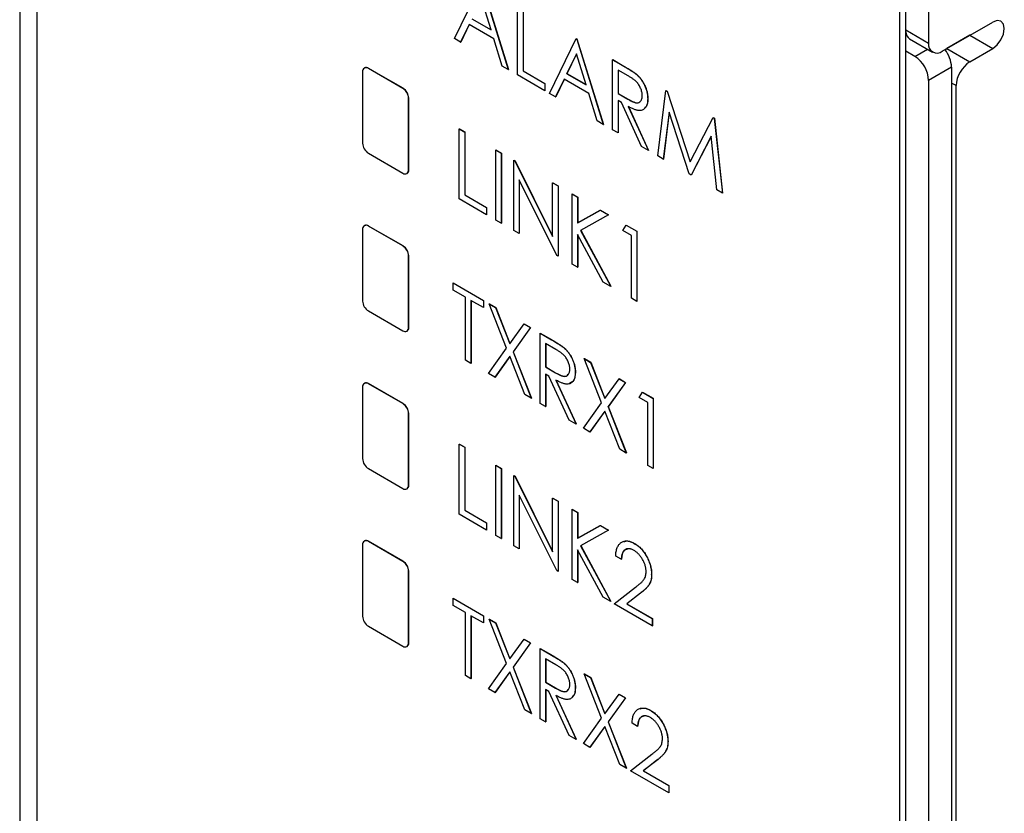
# Model space of a CAD drawing. Header units: millimetres. Extents: x 0 to 420, y 0 to 297.
# Tile 10 of 19: x 320 to 335, y 197 to 210. Entities that reach past the tile are written whole.
import ezdxf

# ---------------------------------------------------------------- set-up
doc = ezdxf.new("R2010")
doc.units = ezdxf.units.MM

msp = doc.modelspace()

# ---------------------------------------------------------------- linework, layer by layer
at = {"color": 7, "linetype": 'Continuous', "lineweight": 25}
for p, q in [((333.91, 187.043), (333.91, 235.382)), ((320.528, 233.511), (320.528, 194.666)), ((333.822, 186.992), (333.822, 225.839)), ((320.263, 216.721), (320.263, 193.692)), ((334.262, 212.803), (334.262, 209.211)), ((326.961, 209.281), (327.369, 210.126)), ((327.381, 210.119), (327.789, 208.804)), ((327.383, 210.12), (327.791, 208.805)), ((327.523, 209.414), (327.375, 209.893)), ((327.933, 208.721), (327.933, 209.801)), ((328.017, 209.752), (328.017, 208.783)), ((328.018, 209.753), (328.018, 208.784)), ((327.185, 209.499), (327.054, 209.228)), ((327.186, 209.498), (327.056, 209.229)), ((327.565, 209.279), (327.185, 209.499)), ((327.227, 209.585), (327.523, 209.414)), ((327.228, 209.586), (327.523, 209.416)), ((334.474, 209.088), (335.252, 209.537)), ((334.898, 209.333), (334.545, 209.129)), ((334.903, 209.336), (334.898, 209.333)), ((334.898, 209.333), (335.252, 209.129)), ((327.054, 209.228), (326.961, 209.281)), ((327.054, 209.228), (327.056, 209.229)), ((327.696, 208.857), (327.565, 209.279)), ((328.424, 208.437), (328.832, 209.282)), ((328.832, 209.282), (328.834, 209.283)), ((328.832, 209.282), (328.844, 209.275)), ((328.834, 209.283), (328.846, 209.276)), ((328.844, 209.275), (328.846, 209.276)), ((328.844, 209.275), (329.252, 207.959)), ((328.846, 209.276), (329.254, 207.96)), ((333.971, 209.277), (334.324, 209.073)), ((328.838, 209.048), (328.69, 208.741)), ((328.839, 209.046), (328.692, 208.742)), ((328.987, 208.569), (328.838, 209.048)), ((334.051, 209.006), (333.91, 209.087)), ((334.516, 209.11), (334.545, 209.129)), ((334.545, 209.129), (334.898, 208.925)), ((334.898, 208.925), (335.252, 209.129)), ((327.789, 208.804), (327.696, 208.857)), ((329.396, 208.956), (329.398, 208.957)), ((329.396, 208.956), (329.568, 208.857)), ((329.396, 207.876), (329.396, 208.956)), ((329.398, 208.957), (329.569, 208.858)), ((329.568, 208.857), (329.569, 208.858)), ((334.617, 208.842), (334.263, 208.638)), ((334.617, 208.842), (334.617, 185.814)), ((325.545, 208.77), (325.545, 207.668)), ((325.574, 208.829), (325.571, 208.827)), ((325.633, 208.821), (325.637, 208.823)), ((326.164, 208.515), (325.633, 208.821)), ((326.167, 208.517), (325.637, 208.823)), ((327.789, 208.804), (327.791, 208.805)), ((328.352, 208.478), (327.933, 208.721)), ((328.017, 208.783), (328.018, 208.784)), ((328.017, 208.783), (328.352, 208.589)), ((328.018, 208.784), (328.354, 208.59)), ((328.69, 208.741), (328.692, 208.742)), ((328.69, 208.741), (328.987, 208.569)), ((328.692, 208.742), (328.986, 208.572)), ((329.635, 208.707), (329.48, 208.797)), ((329.48, 208.797), (329.48, 208.437)), ((329.482, 208.796), (329.482, 208.438)), ((329.763, 208.73), (329.764, 208.731)), ((328.352, 208.589), (328.354, 208.59)), ((328.352, 208.589), (328.352, 208.478)), ((328.354, 208.59), (328.354, 208.479)), ((328.648, 208.654), (328.517, 208.383)), ((328.649, 208.653), (328.519, 208.384)), ((329.029, 208.434), (328.648, 208.654)), ((334.263, 208.638), (334.263, 185.61)), ((334.686, 185.855), (334.686, 208.557)), ((326.164, 208.515), (326.167, 208.517)), ((328.352, 208.478), (328.354, 208.479)), ((328.517, 208.383), (328.424, 208.437)), ((328.517, 208.383), (328.519, 208.384)), ((329.159, 208.013), (329.029, 208.434)), ((329.48, 208.437), (329.482, 208.438)), ((329.48, 208.437), (329.632, 208.348)), ((329.482, 208.438), (329.633, 208.349)), ((330.091, 207.474), (330.216, 208.483)), ((330.216, 208.483), (330.217, 208.484)), ((330.216, 208.483), (330.236, 208.471)), ((330.217, 208.484), (330.238, 208.472)), ((330.236, 208.471), (330.238, 208.472)), ((330.236, 208.471), (330.589, 207.381)), ((330.238, 208.472), (330.59, 207.383)), ((326.252, 208.362), (326.255, 208.364)), ((326.252, 207.26), (326.252, 208.362)), ((326.255, 207.262), (326.255, 208.364)), ((329.53, 208.297), (329.48, 208.326)), ((329.48, 208.326), (329.48, 207.827)), ((329.482, 208.325), (329.482, 207.828)), ((329.841, 207.619), (329.53, 208.297)), ((329.632, 208.348), (329.633, 208.349)), ((329.636, 208.236), (329.947, 207.557)), ((329.638, 208.237), (329.949, 207.558)), ((329.936, 208.356), (329.937, 208.357)), ((330.265, 208.149), (330.176, 207.425)), ((330.266, 208.146), (330.178, 207.426)), ((330.574, 207.196), (330.265, 208.149)), ((329.252, 207.959), (329.159, 208.013)), ((329.252, 207.959), (329.254, 207.96)), ((330.589, 207.381), (330.942, 208.064)), ((330.942, 208.064), (330.944, 208.065)), ((330.942, 208.064), (330.962, 208.052)), ((330.944, 208.065), (330.964, 208.053)), ((330.962, 208.052), (330.964, 208.053)), ((330.962, 208.052), (331.087, 206.9)), ((330.964, 208.053), (331.089, 206.901)), ((327.033, 207.891), (327.035, 207.892)), ((327.033, 207.891), (327.117, 207.842)), ((327.033, 206.811), (327.033, 207.891)), ((327.035, 207.892), (327.119, 207.843)), ((327.117, 207.842), (327.119, 207.843)), ((327.117, 207.842), (327.117, 206.873)), ((327.119, 207.843), (327.119, 206.874)), ((329.48, 207.827), (329.396, 207.876)), ((329.48, 207.827), (329.482, 207.828)), ((330.913, 207.776), (330.604, 207.178)), ((331.002, 206.949), (330.913, 207.776)), ((330.913, 207.774), (330.606, 207.179)), ((325.633, 207.515), (326.164, 207.209)), ((327.597, 207.565), (327.599, 207.566)), ((327.597, 207.565), (327.681, 207.517)), ((327.597, 206.485), (327.597, 207.565)), ((327.599, 207.566), (327.683, 207.518)), ((327.681, 207.517), (327.683, 207.518)), ((327.681, 207.517), (327.681, 206.437)), ((327.683, 207.518), (327.683, 206.438)), ((329.947, 207.557), (329.841, 207.619)), ((329.947, 207.557), (329.949, 207.558)), ((330.176, 207.425), (330.091, 207.474)), ((327.873, 207.406), (327.874, 207.407)), ((327.873, 206.326), (327.873, 207.406)), ((327.873, 207.406), (327.89, 207.396)), ((327.874, 207.407), (327.892, 207.397)), ((327.89, 207.396), (327.892, 207.397)), ((327.89, 207.396), (328.472, 206.231)), ((327.892, 207.397), (328.472, 206.235)), ((330.176, 207.425), (330.178, 207.426)), ((326.226, 207.202), (326.23, 207.204)), ((326.252, 207.26), (326.255, 207.262)), ((330.604, 207.178), (330.574, 207.196)), ((330.604, 207.178), (330.606, 207.179)), ((328.537, 205.942), (327.957, 207.105)), ((327.957, 207.105), (327.957, 206.277)), ((327.958, 207.101), (327.958, 206.279)), ((328.472, 207.06), (328.474, 207.061)), ((328.472, 207.06), (328.556, 207.012)), ((328.472, 206.231), (328.472, 207.06)), ((328.474, 207.061), (328.558, 207.013)), ((327.117, 206.873), (327.119, 206.874)), ((327.117, 206.873), (327.453, 206.679)), ((327.119, 206.874), (327.455, 206.68)), ((328.556, 207.012), (328.558, 207.013)), ((328.556, 207.012), (328.556, 205.931)), ((328.558, 207.013), (328.558, 205.932)), ((328.772, 206.887), (328.774, 206.888)), ((328.772, 206.887), (328.856, 206.838)), ((328.772, 205.807), (328.772, 206.887)), ((328.774, 206.888), (328.858, 206.839)), ((331.087, 206.9), (331.002, 206.949)), ((331.087, 206.9), (331.089, 206.901)), ((327.453, 206.568), (327.033, 206.811)), ((328.856, 206.838), (328.858, 206.839)), ((328.856, 206.838), (328.856, 206.442)), ((328.858, 206.839), (328.858, 206.443)), ((327.453, 206.679), (327.455, 206.68)), ((327.453, 206.679), (327.453, 206.568)), ((327.453, 206.568), (327.455, 206.569)), ((327.455, 206.68), (327.455, 206.569)), ((328.856, 206.442), (329.206, 206.637)), ((328.858, 206.443), (329.207, 206.638)), ((329.33, 206.565), (328.903, 206.327)), ((329.206, 206.637), (329.207, 206.638)), ((329.206, 206.637), (329.33, 206.565)), ((329.207, 206.638), (329.332, 206.566)), ((329.33, 206.565), (329.332, 206.566)), ((327.681, 206.437), (327.597, 206.485)), ((327.681, 206.437), (327.683, 206.438)), ((328.856, 206.442), (328.858, 206.443)), ((325.545, 206.341), (325.545, 205.239)), ((325.574, 206.4), (325.571, 206.398)), ((325.633, 206.392), (325.637, 206.394)), ((326.164, 206.086), (325.633, 206.392)), ((326.167, 206.088), (325.637, 206.394)), ((327.957, 206.277), (327.873, 206.326)), ((327.957, 206.277), (327.958, 206.279)), ((329.249, 205.531), (328.856, 206.264)), ((328.856, 206.264), (328.856, 205.758)), ((328.858, 206.261), (328.858, 205.759)), ((328.903, 206.327), (329.366, 205.464)), ((328.905, 206.328), (329.368, 205.465)), ((329.552, 206.326), (329.602, 206.408)), ((329.684, 206.25), (329.552, 206.326)), ((329.602, 206.408), (329.604, 206.409)), ((329.602, 206.408), (329.768, 206.312)), ((329.604, 206.409), (329.769, 206.313)), ((329.768, 206.312), (329.769, 206.313)), ((329.768, 206.312), (329.768, 205.232)), ((329.769, 206.313), (329.769, 205.233)), ((329.684, 205.281), (329.684, 206.25)), ((326.164, 206.086), (326.167, 206.088)), ((326.252, 205.933), (326.255, 205.935)), ((326.252, 204.83), (326.252, 205.933)), ((326.255, 204.832), (326.255, 205.935)), ((328.556, 205.931), (328.537, 205.942)), ((328.556, 205.931), (328.558, 205.932)), ((328.856, 205.758), (328.772, 205.807)), ((328.856, 205.758), (328.858, 205.759)), ((326.937, 205.517), (326.939, 205.518)), ((326.937, 205.406), (326.937, 205.517)), ((326.937, 205.517), (327.405, 205.247)), ((326.939, 205.518), (327.407, 205.248)), ((329.366, 205.464), (329.249, 205.531)), ((327.129, 205.295), (326.937, 205.406)), ((329.366, 205.464), (329.368, 205.465)), ((327.129, 204.326), (327.129, 205.295)), ((327.405, 205.136), (327.213, 205.247)), ((327.213, 205.247), (327.213, 204.278)), ((327.215, 205.246), (327.215, 204.279)), ((327.405, 205.247), (327.407, 205.248)), ((327.405, 205.247), (327.405, 205.136)), ((327.407, 205.248), (327.407, 205.137)), ((329.768, 205.232), (329.684, 205.281)), ((329.768, 205.232), (329.769, 205.233)), ((325.633, 205.085), (326.164, 204.779)), ((327.405, 205.136), (327.407, 205.137)), ((327.495, 205.195), (327.497, 205.196)), ((327.495, 205.195), (327.594, 205.138)), ((327.763, 204.512), (327.495, 205.195)), ((327.497, 205.196), (327.596, 205.139)), ((327.594, 205.138), (327.596, 205.139)), ((327.594, 205.138), (327.813, 204.581)), ((327.596, 205.139), (327.814, 204.583)), ((326.226, 204.773), (326.23, 204.775)), ((326.252, 204.83), (326.255, 204.832)), ((327.813, 204.581), (328.031, 204.885)), ((328.131, 204.828), (327.862, 204.455)), ((328.132, 204.829), (327.864, 204.456)), ((328.031, 204.885), (328.033, 204.886)), ((328.031, 204.885), (328.131, 204.828)), ((328.033, 204.886), (328.132, 204.829)), ((328.131, 204.828), (328.132, 204.829)), ((328.28, 204.742), (328.282, 204.743)), ((328.282, 204.743), (328.454, 204.643)), ((328.28, 204.742), (328.452, 204.642)), ((328.28, 203.661), (328.28, 204.742)), ((328.452, 204.642), (328.454, 204.643)), ((327.483, 204.122), (327.763, 204.512)), ((327.862, 204.455), (327.864, 204.456)), ((327.862, 204.455), (328.143, 203.741)), ((327.864, 204.456), (328.144, 203.742)), ((328.52, 204.493), (328.364, 204.582)), ((328.364, 204.582), (328.364, 204.222)), ((328.366, 204.581), (328.366, 204.223)), ((328.647, 204.515), (328.649, 204.516)), ((327.213, 204.278), (327.129, 204.326)), ((327.813, 204.386), (327.582, 204.065)), ((327.813, 204.385), (327.584, 204.066)), ((328.043, 203.798), (327.813, 204.386)), ((328.958, 204.35), (328.96, 204.351)), ((328.958, 204.35), (329.057, 204.293)), ((329.226, 203.667), (328.958, 204.35)), ((328.96, 204.351), (329.059, 204.294)), ((329.057, 204.293), (329.059, 204.294)), ((329.057, 204.293), (329.276, 203.736)), ((329.059, 204.294), (329.277, 203.738)), ((327.213, 204.278), (327.215, 204.279)), ((328.364, 204.222), (328.366, 204.223)), ((328.364, 204.222), (328.516, 204.133)), ((328.366, 204.223), (328.518, 204.134)), ((328.82, 204.141), (328.822, 204.142)), ((327.582, 204.065), (327.483, 204.122)), ((327.582, 204.065), (327.584, 204.066)), ((328.415, 204.082), (328.364, 204.111)), ((328.364, 204.111), (328.364, 203.613)), ((328.366, 204.11), (328.366, 203.614)), ((328.726, 203.404), (328.415, 204.082)), ((328.516, 204.133), (328.518, 204.134)), ((328.521, 204.021), (328.832, 203.343)), ((328.522, 204.022), (328.834, 203.344)), ((329.276, 203.736), (329.495, 204.041)), ((329.595, 203.984), (329.327, 203.611)), ((329.495, 204.041), (329.496, 204.042)), ((329.495, 204.041), (329.594, 203.983)), ((329.496, 204.042), (329.595, 203.984)), ((329.594, 203.983), (329.595, 203.984)), ((325.545, 203.912), (325.545, 202.809)), ((325.574, 203.971), (325.571, 203.969)), ((325.633, 203.963), (325.637, 203.965)), ((326.164, 203.657), (325.633, 203.963)), ((326.167, 203.659), (325.637, 203.965)), ((329.594, 203.983), (329.326, 203.61)), ((329.804, 203.752), (329.854, 203.833)), ((329.854, 203.833), (329.856, 203.834)), ((329.854, 203.833), (330.019, 203.738)), ((329.856, 203.834), (330.021, 203.739)), ((328.143, 203.741), (328.043, 203.798)), ((328.143, 203.741), (328.144, 203.742)), ((329.936, 203.675), (329.804, 203.752)), ((330.019, 203.738), (330.021, 203.739)), ((330.019, 203.738), (330.019, 202.657)), ((330.021, 203.739), (330.021, 202.658)), ((326.164, 203.657), (326.167, 203.659)), ((328.364, 203.613), (328.28, 203.661)), ((328.364, 203.613), (328.366, 203.614)), ((328.946, 203.277), (329.226, 203.667)), ((329.276, 203.541), (329.045, 203.22)), ((329.276, 203.54), (329.047, 203.221)), ((329.507, 202.954), (329.276, 203.541)), ((329.326, 203.61), (329.327, 203.611)), ((329.326, 203.61), (329.606, 202.896)), ((329.327, 203.611), (329.607, 202.897)), ((329.936, 202.706), (329.936, 203.675)), ((326.252, 203.503), (326.255, 203.506)), ((326.252, 202.401), (326.252, 203.503)), ((326.255, 202.403), (326.255, 203.506)), ((328.832, 203.343), (328.726, 203.404)), ((328.832, 203.343), (328.834, 203.344)), ((329.045, 203.22), (328.946, 203.277)), ((329.045, 203.22), (329.047, 203.221)), ((327.033, 203.032), (327.035, 203.033)), ((327.033, 203.032), (327.117, 202.984)), ((327.033, 201.952), (327.033, 203.032)), ((327.035, 203.033), (327.119, 202.985)), ((327.117, 202.984), (327.119, 202.985)), ((327.117, 202.984), (327.117, 202.014)), ((327.119, 202.985), (327.119, 202.016)), ((329.606, 202.896), (329.507, 202.954)), ((329.606, 202.896), (329.607, 202.897)), ((325.633, 202.656), (326.164, 202.35)), ((327.597, 202.707), (327.599, 202.708)), ((327.597, 202.707), (327.681, 202.659)), ((327.597, 201.627), (327.597, 202.707)), ((327.599, 202.708), (327.683, 202.66)), ((327.681, 202.659), (327.683, 202.66)), ((327.681, 202.659), (327.681, 201.578)), ((327.683, 202.66), (327.683, 201.579)), ((330.019, 202.657), (329.936, 202.706)), ((330.019, 202.657), (330.021, 202.658)), ((327.873, 202.548), (327.874, 202.549)), ((327.873, 201.468), (327.873, 202.548)), ((327.873, 202.548), (327.89, 202.538)), ((327.874, 202.549), (327.892, 202.539)), ((327.89, 202.538), (327.892, 202.539)), ((327.89, 202.538), (328.472, 201.372)), ((327.892, 202.539), (328.472, 201.377)), ((326.226, 202.344), (326.23, 202.346)), ((326.252, 202.401), (326.255, 202.403)), ((328.537, 201.084), (327.957, 202.247)), ((327.957, 202.247), (327.957, 201.419)), ((327.958, 202.243), (327.958, 201.42)), ((328.472, 202.202), (328.474, 202.203)), ((328.472, 201.372), (328.472, 202.202)), ((328.472, 202.202), (328.556, 202.153)), ((328.474, 202.203), (328.558, 202.154)), ((327.117, 202.014), (327.119, 202.016)), ((327.117, 202.014), (327.453, 201.821)), ((327.119, 202.016), (327.455, 201.822)), ((328.556, 202.153), (328.558, 202.154)), ((328.556, 202.153), (328.556, 201.073)), ((328.558, 202.154), (328.558, 201.074)), ((328.772, 202.028), (328.774, 202.03)), ((328.772, 202.028), (328.856, 201.98)), ((328.772, 200.948), (328.772, 202.028)), ((328.774, 202.03), (328.858, 201.981)), ((327.453, 201.71), (327.033, 201.952)), ((328.856, 201.98), (328.858, 201.981)), ((328.856, 201.98), (328.856, 201.583)), ((328.858, 201.981), (328.858, 201.584)), ((327.453, 201.821), (327.455, 201.822)), ((327.453, 201.821), (327.453, 201.71)), ((327.453, 201.71), (327.455, 201.711)), ((327.455, 201.822), (327.455, 201.711)), ((328.856, 201.583), (329.206, 201.778)), ((328.858, 201.584), (329.207, 201.779)), ((329.206, 201.778), (329.207, 201.779)), ((329.206, 201.778), (329.33, 201.707)), ((329.207, 201.779), (329.332, 201.708)), ((327.681, 201.578), (327.597, 201.627)), ((327.681, 201.578), (327.683, 201.579)), ((328.856, 201.583), (328.858, 201.584)), ((329.33, 201.707), (328.903, 201.468)), ((329.33, 201.707), (329.332, 201.708)), ((325.545, 201.482), (325.545, 200.38)), ((325.574, 201.542), (325.571, 201.54)), ((325.633, 201.534), (325.637, 201.536)), ((326.164, 201.227), (325.633, 201.534)), ((326.167, 201.229), (325.637, 201.536)), ((327.957, 201.419), (327.873, 201.468)), ((327.957, 201.419), (327.958, 201.42)), ((329.249, 200.673), (328.856, 201.406)), ((328.856, 201.406), (328.856, 200.9)), ((328.903, 201.468), (329.366, 200.606)), ((328.905, 201.469), (329.368, 200.607)), ((329.73, 201.503), (329.732, 201.504)), ((328.858, 201.403), (328.858, 200.901)), ((329.528, 201.26), (329.444, 201.308)), ((329.528, 201.26), (329.53, 201.261)), ((326.164, 201.227), (326.167, 201.229)), ((326.252, 201.074), (326.255, 201.076)), ((326.252, 199.972), (326.252, 201.074)), ((326.255, 199.974), (326.255, 201.076)), ((328.556, 201.073), (328.537, 201.084)), ((328.556, 201.073), (328.558, 201.074)), ((329.995, 201.027), (329.997, 201.028)), ((328.856, 200.9), (328.772, 200.948)), ((328.856, 200.9), (328.858, 200.901)), ((329.42, 200.574), (329.75, 200.831)), ((326.937, 200.659), (326.939, 200.66)), ((326.937, 200.659), (327.405, 200.389)), ((326.937, 200.548), (326.937, 200.659)), ((326.939, 200.66), (327.407, 200.39)), ((329.366, 200.606), (329.249, 200.673)), ((329.826, 200.736), (329.615, 200.572)), ((329.827, 200.737), (329.617, 200.574)), ((329.826, 200.736), (329.827, 200.737)), ((327.129, 200.437), (326.937, 200.548)), ((329.366, 200.606), (329.368, 200.607)), ((330.007, 200.235), (329.42, 200.574)), ((329.615, 200.572), (329.617, 200.574)), ((329.615, 200.572), (330.007, 200.346)), ((329.617, 200.574), (330.009, 200.347)), ((327.129, 199.468), (327.129, 200.437)), ((327.405, 200.278), (327.213, 200.389)), ((327.213, 200.389), (327.213, 199.419)), ((327.215, 200.388), (327.215, 199.42)), ((327.405, 200.389), (327.407, 200.39)), ((327.405, 200.389), (327.405, 200.278)), ((327.407, 200.39), (327.407, 200.279)), ((330.007, 200.346), (330.009, 200.347)), ((330.007, 200.346), (330.007, 200.235)), ((330.009, 200.347), (330.009, 200.236)), ((325.633, 200.227), (326.164, 199.921)), ((327.405, 200.278), (327.407, 200.279)), ((327.495, 200.337), (327.497, 200.338)), ((327.495, 200.337), (327.594, 200.279)), ((327.763, 199.654), (327.495, 200.337)), ((327.497, 200.338), (327.596, 200.28)), ((327.594, 200.279), (327.596, 200.28)), ((327.594, 200.279), (327.813, 199.723)), ((327.596, 200.28), (327.814, 199.724)), ((330.007, 200.235), (330.009, 200.236)), ((326.226, 199.915), (326.23, 199.917)), ((326.252, 199.972), (326.255, 199.974)), ((327.813, 199.723), (328.031, 200.027)), ((328.131, 199.97), (327.862, 199.596)), ((328.132, 199.971), (327.864, 199.597)), ((328.031, 200.027), (328.033, 200.028)), ((328.031, 200.027), (328.131, 199.97)), ((328.033, 200.028), (328.132, 199.971)), ((328.131, 199.97), (328.132, 199.971)), ((328.28, 199.883), (328.282, 199.884)), ((328.28, 199.883), (328.452, 199.784)), ((328.28, 198.803), (328.28, 199.883)), ((328.282, 199.884), (328.454, 199.785)), ((328.452, 199.784), (328.454, 199.785)), ((327.483, 199.263), (327.763, 199.654)), ((327.862, 199.596), (327.864, 199.597)), ((327.862, 199.596), (328.143, 198.883)), ((327.864, 199.597), (328.144, 198.884)), ((328.52, 199.634), (328.364, 199.724)), ((328.364, 199.724), (328.364, 199.364)), ((328.366, 199.723), (328.366, 199.365)), ((328.647, 199.657), (328.649, 199.658)), ((327.213, 199.419), (327.129, 199.468)), ((327.813, 199.527), (327.582, 199.206)), ((327.813, 199.526), (327.584, 199.207)), ((328.043, 198.94), (327.813, 199.527)), ((328.958, 199.492), (328.96, 199.493)), ((328.958, 199.492), (329.057, 199.435)), ((329.226, 198.809), (328.958, 199.492)), ((328.96, 199.493), (329.059, 199.436)), ((329.057, 199.435), (329.059, 199.436)), ((329.057, 199.435), (329.276, 198.878)), ((329.059, 199.436), (329.277, 198.88)), ((327.213, 199.419), (327.215, 199.42)), ((328.364, 199.364), (328.366, 199.365)), ((328.364, 199.364), (328.516, 199.275)), ((328.366, 199.365), (328.518, 199.276)), ((328.82, 199.283), (328.822, 199.284)), ((327.582, 199.206), (327.483, 199.263)), ((327.582, 199.206), (327.584, 199.207)), ((328.415, 199.224), (328.364, 199.253)), ((328.364, 199.253), (328.364, 198.754)), ((328.366, 199.252), (328.366, 198.755)), ((328.726, 198.546), (328.415, 199.224)), ((328.516, 199.275), (328.518, 199.276)), ((328.521, 199.163), (328.832, 198.484)), ((328.522, 199.164), (328.834, 198.485)), ((329.276, 198.878), (329.495, 199.182)), ((329.495, 199.182), (329.496, 199.183)), ((329.495, 199.182), (329.594, 199.125)), ((329.496, 199.183), (329.595, 199.126)), ((329.594, 199.125), (329.326, 198.752)), ((329.595, 199.126), (329.327, 198.753)), ((329.594, 199.125), (329.595, 199.126)), ((328.143, 198.883), (328.043, 198.94)), ((328.143, 198.883), (328.144, 198.884)), ((329.982, 198.929), (329.984, 198.93)), ((328.364, 198.754), (328.28, 198.803)), ((328.364, 198.754), (328.366, 198.755)), ((328.946, 198.419), (329.226, 198.809)), ((329.276, 198.682), (329.045, 198.361)), ((329.276, 198.682), (329.047, 198.362)), ((329.507, 198.095), (329.276, 198.682)), ((329.326, 198.752), (329.327, 198.753)), ((329.326, 198.752), (329.606, 198.038)), ((329.327, 198.753), (329.607, 198.039)), ((329.78, 198.685), (329.696, 198.734)), ((329.78, 198.685), (329.781, 198.686)), ((328.832, 198.484), (328.726, 198.546)), ((328.832, 198.484), (328.834, 198.485)), ((329.045, 198.361), (328.946, 198.419)), ((330.247, 198.453), (330.249, 198.454)), ((329.045, 198.361), (329.047, 198.362)), ((329.672, 198), (330.002, 198.256)), ((329.606, 198.038), (329.507, 198.095)), ((330.078, 198.161), (329.867, 197.998)), ((330.079, 198.162), (329.869, 197.999)), ((330.078, 198.161), (330.079, 198.162)), ((329.606, 198.038), (329.607, 198.039)), ((330.259, 197.661), (329.672, 198)), ((329.867, 197.998), (329.869, 197.999)), ((329.867, 197.998), (330.259, 197.771)), ((329.869, 197.999), (330.261, 197.772)), ((330.259, 197.771), (330.261, 197.772)), ((330.259, 197.771), (330.259, 197.661)), ((330.261, 197.772), (330.261, 197.662)), ((330.259, 197.661), (330.261, 197.662))]:
    msp.add_line(p, q, dxfattribs=at)
at = {"color": 8, "linetype": 'Continuous', "lineweight": 25}
for p, q in [((333.91, 209.414), (334.262, 209.211)), ((333.91, 209.373), (333.912, 209.374)), ((334.051, 209.006), (334.246, 209.118)), ((334.686, 208.557), (334.617, 208.597))]:
    msp.add_line(p, q, dxfattribs=at)
at = {"color": 7, "linetype": 'Continuous', "lineweight": 25, "flags": 128}
msp.add_lwpolyline([(335.252, 209.129), (335.32, 209.183), (335.377, 209.261), (335.415, 209.349), (335.429, 209.435), (335.415, 209.505), (335.377, 209.549), (335.32, 209.561), (335.252, 209.537)], dxfattribs=at)
at = {"color": 7, "linetype": 'Continuous', "lineweight": 25}
for centre, radius, start, end in [((334.06, 209.398), 0.15, 183.9959, 233.6129), ((334.391, 209.19), 0.131, 170.7872, 309.2038), ((333.803, 208.617), 0.461, 2.6054, 57.3946), ((334.157, 208.821), 0.46, 2.6604, 38.8377), ((335.147, 208.536), 0.461, 122.6053, 177.3945), ((325.599, 208.779), 0.0546, 50.7971, 189.2138), ((325.6, 208.772), 0.0629, 54.3826, 114.3074), ((326.06, 208.353), 0.192, 2.6056, 57.3943), ((326.064, 208.355), 0.192, 2.6056, 57.3943), ((325.737, 207.677), 0.192, 182.6054, 237.3945), ((326.198, 207.251), 0.0546, 230.7968, 9.2141), ((326.196, 207.254), 0.0596, 303.829, 7.4831), ((325.599, 206.35), 0.0546, 50.7971, 189.2138), ((325.6, 206.343), 0.0629, 54.3826, 114.3074), ((326.06, 205.924), 0.192, 2.6056, 57.3943), ((326.064, 205.926), 0.192, 2.6056, 57.3943), ((325.737, 205.247), 0.192, 182.6054, 237.3945), ((326.198, 204.822), 0.0546, 230.7968, 9.2141), ((326.196, 204.825), 0.0596, 303.829, 7.4831), ((325.599, 203.92), 0.0546, 50.7971, 189.2138), ((325.6, 203.914), 0.0629, 54.3826, 114.3074), ((326.06, 203.495), 0.192, 2.6056, 57.3943), ((326.064, 203.497), 0.192, 2.6056, 57.3943), ((325.737, 202.818), 0.192, 182.606, 237.3939), ((326.198, 202.392), 0.0546, 230.7979, 9.2131), ((326.193, 202.397), 0.0624, 305.4272, 5.8848), ((325.599, 201.491), 0.0546, 50.7963, 189.2146), ((325.6, 201.484), 0.0629, 54.3829, 114.307), ((326.06, 201.066), 0.192, 2.6052, 57.3947), ((326.064, 201.068), 0.192, 2.6052, 57.3947), ((325.737, 200.389), 0.192, 182.6054, 237.395), ((326.198, 199.963), 0.0546, 230.7956, 9.2139), ((326.193, 199.968), 0.0624, 305.4272, 5.8848)]:
    msp.add_arc(centre, radius, start, end, dxfattribs=at)
for points, knots in [([(329.568, 208.857), (329.579, 208.85), (329.601, 208.837), (329.633, 208.819), (329.662, 208.801), (329.687, 208.784), (329.71, 208.769), (329.73, 208.755), (329.747, 208.742), (329.758, 208.734), (329.763, 208.73)], [0, 0, 0, 0, 0.176242, 0.33814, 0.484799, 0.617149, 0.734395, 0.837422, 0.92561, 1, 1, 1, 1]), ([(329.569, 208.858), (329.581, 208.851), (329.603, 208.838), (329.635, 208.82), (329.663, 208.802), (329.689, 208.785), (329.712, 208.77), (329.732, 208.756), (329.749, 208.743), (329.76, 208.735), (329.764, 208.731)], [0, 0, 0, 0, 0.176242, 0.33814, 0.484799, 0.617149, 0.734395, 0.837422, 0.92561, 1, 1, 1, 1]), ([(329.852, 208.404), (329.851, 208.413), (329.851, 208.431), (329.846, 208.458), (329.839, 208.487), (329.828, 208.515), (329.815, 208.543), (329.8, 208.569), (329.783, 208.593), (329.768, 208.611), (329.754, 208.625), (329.741, 208.635), (329.728, 208.647), (329.712, 208.658), (329.695, 208.67), (329.677, 208.682), (329.656, 208.695), (329.642, 208.703), (329.635, 208.707)], [0, 0, 0, 0, 0.074206, 0.146692, 0.218332, 0.29067, 0.362618, 0.431553, 0.499554, 0.567987, 0.604677, 0.646293, 0.69288, 0.744014, 0.799888, 0.86174, 0.928424, 1, 1, 1, 1]), ([(329.763, 208.73), (329.769, 208.724), (329.781, 208.713), (329.799, 208.695), (329.816, 208.675), (329.832, 208.655), (329.847, 208.633), (329.862, 208.611), (329.875, 208.587), (329.888, 208.562), (329.899, 208.537), (329.909, 208.512), (329.917, 208.486), (329.924, 208.46), (329.929, 208.434), (329.933, 208.408), (329.935, 208.382), (329.935, 208.364), (329.936, 208.356)], [0, 0, 0, 0, 0.061387, 0.121495, 0.181089, 0.240038, 0.298644, 0.35799, 0.418441, 0.480043, 0.541867, 0.604173, 0.666682, 0.729899, 0.794538, 0.860455, 0.929211, 1, 1, 1, 1]), ([(329.764, 208.731), (329.771, 208.725), (329.783, 208.714), (329.801, 208.696), (329.818, 208.676), (329.834, 208.656), (329.849, 208.634), (329.863, 208.612), (329.877, 208.588), (329.889, 208.563), (329.901, 208.538), (329.91, 208.513), (329.919, 208.487), (329.926, 208.461), (329.931, 208.435), (329.935, 208.409), (329.937, 208.383), (329.937, 208.365), (329.937, 208.357)], [0, 0, 0, 0, 0.061387, 0.121495, 0.181089, 0.240038, 0.298644, 0.35799, 0.418441, 0.480043, 0.541867, 0.604173, 0.666682, 0.729899, 0.794538, 0.860455, 0.929211, 1, 1, 1, 1]), ([(329.632, 208.348), (329.639, 208.344), (329.652, 208.336), (329.672, 208.325), (329.691, 208.316), (329.708, 208.308), (329.723, 208.302), (329.737, 208.298), (329.75, 208.294), (329.765, 208.292), (329.782, 208.292), (329.8, 208.296), (329.815, 208.305), (329.828, 208.319), (329.839, 208.335), (329.846, 208.355), (329.851, 208.378), (329.851, 208.396), (329.852, 208.404)], [0, 0, 0, 0, 0.0688845, 0.1330037, 0.1923688, 0.2476844, 0.2984466, 0.3447833, 0.3874444, 0.4260582, 0.4984773, 0.5682255, 0.638295, 0.7092395, 0.7816761, 0.8527646, 0.9255231, 1, 1, 1, 1]), ([(329.633, 208.349), (329.662, 208.333), (329.719, 208.301), (329.795, 208.283), (329.819, 208.314), (329.828, 208.325)], [0, 0, 0, 0, 0.394612, 0.785121, 1, 1, 1, 1]), ([(329.936, 208.356), (329.935, 208.342), (329.934, 208.314), (329.928, 208.277), (329.918, 208.245), (329.903, 208.218), (329.884, 208.197), (329.862, 208.182), (329.836, 208.174), (329.812, 208.172), (329.79, 208.173), (329.773, 208.176), (329.753, 208.182), (329.733, 208.189), (329.711, 208.198), (329.687, 208.209), (329.662, 208.221), (329.645, 208.231), (329.636, 208.236)], [0, 0, 0, 0, 0.083484, 0.162613, 0.23918, 0.314494, 0.388385, 0.460717, 0.533791, 0.609022, 0.648239, 0.690365, 0.734562, 0.781635, 0.831635, 0.884694, 0.940506, 1, 1, 1, 1]), ([(329.937, 208.357), (329.936, 208.306), (329.934, 208.241), (329.895, 208.219), (329.885, 208.214)], [0, 0, 0, 0, 0.7642, 1, 1, 1, 1]), ([(328.452, 204.642), (328.464, 204.636), (328.486, 204.623), (328.517, 204.604), (328.546, 204.586), (328.572, 204.57), (328.595, 204.554), (328.615, 204.541), (328.632, 204.528), (328.642, 204.519), (328.647, 204.515)], [0, 0, 0, 0, 0.176242, 0.33814, 0.484799, 0.617149, 0.734395, 0.837422, 0.92561, 1, 1, 1, 1]), ([(328.454, 204.643), (328.466, 204.637), (328.488, 204.624), (328.519, 204.605), (328.548, 204.587), (328.574, 204.571), (328.597, 204.555), (328.617, 204.542), (328.634, 204.529), (328.644, 204.52), (328.649, 204.516)], [0, 0, 0, 0, 0.176242, 0.33814, 0.484799, 0.617149, 0.734395, 0.837422, 0.92561, 1, 1, 1, 1]), ([(328.736, 204.19), (328.736, 204.199), (328.735, 204.216), (328.731, 204.244), (328.723, 204.272), (328.713, 204.3), (328.7, 204.328), (328.685, 204.354), (328.668, 204.378), (328.652, 204.396), (328.638, 204.41), (328.626, 204.421), (328.612, 204.432), (328.597, 204.444), (328.58, 204.456), (328.561, 204.468), (328.541, 204.48), (328.527, 204.488), (328.52, 204.493)], [0, 0, 0, 0, 0.074206, 0.146692, 0.218332, 0.29067, 0.362618, 0.431553, 0.499554, 0.567987, 0.604677, 0.646293, 0.69288, 0.744014, 0.799888, 0.86174, 0.928424, 1, 1, 1, 1]), ([(328.647, 204.515), (328.653, 204.51), (328.666, 204.499), (328.684, 204.48), (328.701, 204.461), (328.717, 204.44), (328.732, 204.419), (328.746, 204.396), (328.76, 204.373), (328.772, 204.348), (328.784, 204.323), (328.793, 204.297), (328.802, 204.271), (328.808, 204.246), (328.814, 204.22), (328.817, 204.193), (328.82, 204.167), (328.82, 204.15), (328.82, 204.141)], [0, 0, 0, 0, 0.061387, 0.1214951, 0.1810892, 0.2400382, 0.2986442, 0.3579899, 0.4184412, 0.480043, 0.5418672, 0.6041732, 0.6666824, 0.7298994, 0.7945383, 0.8604552, 0.9292113, 1, 1, 1, 1]), ([(328.649, 204.516), (328.655, 204.511), (328.668, 204.5), (328.686, 204.481), (328.703, 204.462), (328.719, 204.441), (328.734, 204.42), (328.748, 204.397), (328.762, 204.374), (328.774, 204.349), (328.785, 204.324), (328.795, 204.298), (328.804, 204.273), (328.81, 204.247), (328.815, 204.221), (328.819, 204.194), (328.822, 204.168), (328.822, 204.151), (328.822, 204.142)], [0, 0, 0, 0, 0.061387, 0.1214951, 0.1810892, 0.2400382, 0.2986442, 0.3579899, 0.4184412, 0.480043, 0.5418672, 0.6041732, 0.6666824, 0.7298994, 0.7945383, 0.8604552, 0.9292113, 1, 1, 1, 1]), ([(328.516, 204.133), (328.523, 204.129), (328.537, 204.121), (328.557, 204.111), (328.575, 204.102), (328.592, 204.094), (328.608, 204.088), (328.622, 204.083), (328.635, 204.08), (328.65, 204.077), (328.667, 204.077), (328.685, 204.082), (328.7, 204.091), (328.713, 204.104), (328.723, 204.121), (328.731, 204.141), (328.735, 204.164), (328.736, 204.181), (328.736, 204.19)], [0, 0, 0, 0, 0.068884, 0.133004, 0.192369, 0.247684, 0.298447, 0.344783, 0.387444, 0.426058, 0.498477, 0.568226, 0.638295, 0.709239, 0.781676, 0.852765, 0.925523, 1, 1, 1, 1]), ([(328.82, 204.141), (328.82, 204.127), (328.819, 204.099), (328.813, 204.062), (328.802, 204.03), (328.788, 204.004), (328.769, 203.983), (328.747, 203.967), (328.721, 203.959), (328.696, 203.957), (328.675, 203.959), (328.657, 203.962), (328.638, 203.967), (328.617, 203.974), (328.595, 203.983), (328.572, 203.994), (328.547, 204.007), (328.529, 204.016), (328.521, 204.021)], [0, 0, 0, 0, 0.083484, 0.162613, 0.23918, 0.314494, 0.388385, 0.460717, 0.533791, 0.609022, 0.648239, 0.690365, 0.734562, 0.781635, 0.831635, 0.884694, 0.940506, 1, 1, 1, 1]), ([(328.822, 204.142), (328.818, 204.094), (328.812, 204.006), (328.752, 203.979), (328.724, 203.967)], [0, 0, 0, 0, 0.538064, 1, 1, 1, 1]), ([(328.518, 204.134), (328.547, 204.118), (328.603, 204.087), (328.68, 204.069), (328.704, 204.099), (328.712, 204.11)], [0, 0, 0, 0, 0.394611, 0.78512, 1, 1, 1, 1]), ([(329.444, 201.308), (329.444, 201.321), (329.445, 201.346), (329.45, 201.38), (329.457, 201.411), (329.466, 201.439), (329.478, 201.464), (329.493, 201.485), (329.509, 201.504), (329.528, 201.519), (329.549, 201.53), (329.571, 201.538), (329.595, 201.542), (329.62, 201.542), (329.646, 201.538), (329.673, 201.531), (329.701, 201.519), (329.72, 201.509), (329.73, 201.503)], [0, 0, 0, 0, 0.070894, 0.1392, 0.20487, 0.269234, 0.332081, 0.394901, 0.457202, 0.520113, 0.582517, 0.642738, 0.701734, 0.760045, 0.818157, 0.87726, 0.937527, 1, 1, 1, 1]), ([(329.726, 201.395), (329.719, 201.398), (329.706, 201.406), (329.687, 201.414), (329.669, 201.419), (329.651, 201.422), (329.634, 201.423), (329.618, 201.42), (329.603, 201.416), (329.589, 201.408), (329.576, 201.399), (329.565, 201.386), (329.555, 201.371), (329.547, 201.354), (329.539, 201.334), (329.534, 201.312), (329.53, 201.287), (329.528, 201.269), (329.528, 201.26)], [0, 0, 0, 0, 0.061535, 0.120681, 0.178642, 0.235332, 0.291867, 0.34862, 0.406764, 0.466093, 0.52635, 0.587062, 0.649555, 0.7136, 0.780456, 0.850261, 0.923173, 1, 1, 1, 1]), ([(329.623, 201.416), (329.604, 201.41), (329.547, 201.394), (329.537, 201.314), (329.53, 201.261)], [0, 0, 0, 0, 0.32516, 1, 1, 1, 1]), ([(329.567, 201.531), (329.587, 201.537), (329.636, 201.552), (329.697, 201.522), (329.732, 201.504)], [0, 0, 0, 0, 0.422948, 1, 1, 1, 1]), ([(329.73, 201.503), (329.74, 201.497), (329.759, 201.486), (329.786, 201.465), (329.813, 201.443), (329.838, 201.418), (329.861, 201.391), (329.883, 201.361), (329.903, 201.33), (329.922, 201.296), (329.939, 201.262), (329.954, 201.228), (329.967, 201.194), (329.977, 201.16), (329.986, 201.126), (329.991, 201.093), (329.995, 201.059), (329.995, 201.038), (329.995, 201.027)], [0, 0, 0, 0, 0.067106, 0.131744, 0.194458, 0.255749, 0.316097, 0.376704, 0.438236, 0.501646, 0.565077, 0.627495, 0.688465, 0.749509, 0.810355, 0.872348, 0.935088, 1, 1, 1, 1]), ([(329.732, 201.504), (329.742, 201.498), (329.76, 201.487), (329.788, 201.466), (329.815, 201.444), (329.839, 201.419), (329.863, 201.392), (329.885, 201.362), (329.905, 201.331), (329.924, 201.297), (329.941, 201.263), (329.956, 201.229), (329.969, 201.195), (329.979, 201.161), (329.987, 201.127), (329.993, 201.094), (329.997, 201.06), (329.997, 201.039), (329.997, 201.028)], [0, 0, 0, 0, 0.067106, 0.131744, 0.194458, 0.255749, 0.316097, 0.376704, 0.438236, 0.501646, 0.565077, 0.627495, 0.688465, 0.749509, 0.810355, 0.872348, 0.935088, 1, 1, 1, 1]), ([(329.912, 201.069), (329.911, 201.076), (329.911, 201.091), (329.908, 201.114), (329.904, 201.137), (329.898, 201.16), (329.891, 201.183), (329.882, 201.207), (329.87, 201.23), (329.858, 201.254), (329.844, 201.277), (329.83, 201.299), (329.814, 201.319), (329.798, 201.337), (329.781, 201.354), (329.763, 201.369), (329.745, 201.383), (329.732, 201.391), (329.726, 201.395)], [0, 0, 0, 0, 0.064826, 0.127694, 0.189002, 0.250262, 0.311649, 0.372859, 0.435986, 0.500806, 0.565495, 0.628378, 0.689165, 0.749946, 0.810822, 0.872278, 0.935146, 1, 1, 1, 1]), ([(329.75, 200.831), (329.758, 200.837), (329.774, 200.848), (329.796, 200.865), (329.815, 200.882), (329.833, 200.897), (329.848, 200.912), (329.861, 200.926), (329.872, 200.939), (329.884, 200.955), (329.895, 200.975), (329.905, 201.003), (329.91, 201.034), (329.911, 201.057), (329.912, 201.069)], [0, 0, 0, 0, 0.108913, 0.209615, 0.301765, 0.385391, 0.460979, 0.528012, 0.587141, 0.638024, 0.730395, 0.82069, 0.909658, 1, 1, 1, 1]), ([(329.995, 201.027), (329.995, 201.012), (329.994, 200.983), (329.988, 200.943), (329.976, 200.907), (329.964, 200.879), (329.951, 200.859), (329.939, 200.843), (329.925, 200.827), (329.909, 200.809), (329.891, 200.792), (329.871, 200.774), (329.849, 200.755), (329.834, 200.742), (329.826, 200.736)], [0, 0, 0, 0, 0.10151, 0.200837, 0.299625, 0.399332, 0.452699, 0.511826, 0.577323, 0.649147, 0.727119, 0.811496, 0.9029, 1, 1, 1, 1]), ([(329.997, 201.028), (329.997, 201.013), (329.996, 200.984), (329.989, 200.944), (329.978, 200.908), (329.965, 200.88), (329.952, 200.86), (329.941, 200.844), (329.927, 200.828), (329.911, 200.81), (329.893, 200.793), (329.873, 200.775), (329.851, 200.756), (329.835, 200.743), (329.827, 200.737)], [0, 0, 0, 0, 0.10151, 0.200837, 0.299625, 0.399332, 0.452699, 0.511826, 0.577323, 0.649147, 0.727119, 0.811496, 0.9029, 1, 1, 1, 1]), ([(328.452, 199.784), (328.464, 199.777), (328.486, 199.764), (328.517, 199.746), (328.546, 199.728), (328.572, 199.711), (328.595, 199.696), (328.615, 199.682), (328.632, 199.669), (328.642, 199.661), (328.647, 199.657)], [0, 0, 0, 0, 0.176242, 0.33814, 0.484799, 0.617149, 0.734395, 0.837422, 0.92561, 1, 1, 1, 1]), ([(328.454, 199.785), (328.466, 199.778), (328.488, 199.765), (328.519, 199.747), (328.548, 199.729), (328.574, 199.712), (328.597, 199.697), (328.617, 199.683), (328.634, 199.67), (328.644, 199.662), (328.649, 199.658)], [0, 0, 0, 0, 0.176242, 0.33814, 0.484799, 0.617149, 0.734395, 0.837422, 0.92561, 1, 1, 1, 1]), ([(328.736, 199.331), (328.736, 199.34), (328.735, 199.358), (328.731, 199.385), (328.723, 199.414), (328.713, 199.442), (328.7, 199.47), (328.685, 199.496), (328.668, 199.52), (328.652, 199.538), (328.638, 199.552), (328.626, 199.563), (328.612, 199.574), (328.597, 199.585), (328.58, 199.597), (328.561, 199.609), (328.541, 199.622), (328.527, 199.63), (328.52, 199.634)], [0, 0, 0, 0, 0.074206, 0.146692, 0.218332, 0.29067, 0.362618, 0.431553, 0.499554, 0.567987, 0.604677, 0.646293, 0.69288, 0.744014, 0.799888, 0.86174, 0.928424, 1, 1, 1, 1]), ([(328.647, 199.657), (328.653, 199.651), (328.666, 199.64), (328.684, 199.622), (328.701, 199.602), (328.717, 199.582), (328.732, 199.56), (328.746, 199.538), (328.76, 199.514), (328.772, 199.489), (328.784, 199.464), (328.793, 199.439), (328.802, 199.413), (328.808, 199.387), (328.814, 199.361), (328.817, 199.335), (328.82, 199.309), (328.82, 199.291), (328.82, 199.283)], [0, 0, 0, 0, 0.061387, 0.121495, 0.181089, 0.240038, 0.298644, 0.35799, 0.418441, 0.480043, 0.541867, 0.604173, 0.666682, 0.729899, 0.794538, 0.860455, 0.929211, 1, 1, 1, 1]), ([(328.649, 199.658), (328.655, 199.652), (328.668, 199.641), (328.686, 199.623), (328.703, 199.603), (328.719, 199.583), (328.734, 199.561), (328.748, 199.539), (328.762, 199.515), (328.774, 199.491), (328.785, 199.465), (328.795, 199.44), (328.804, 199.414), (328.81, 199.388), (328.815, 199.362), (328.819, 199.336), (328.822, 199.31), (328.822, 199.292), (328.822, 199.284)], [0, 0, 0, 0, 0.061387, 0.121495, 0.181089, 0.240038, 0.298644, 0.35799, 0.418441, 0.480043, 0.541867, 0.604173, 0.666682, 0.729899, 0.794538, 0.860455, 0.929211, 1, 1, 1, 1]), ([(328.516, 199.275), (328.523, 199.271), (328.537, 199.263), (328.557, 199.252), (328.575, 199.243), (328.592, 199.235), (328.608, 199.229), (328.622, 199.225), (328.635, 199.221), (328.65, 199.219), (328.667, 199.219), (328.685, 199.223), (328.7, 199.232), (328.713, 199.246), (328.723, 199.262), (328.731, 199.282), (328.735, 199.305), (328.736, 199.323), (328.736, 199.331)], [0, 0, 0, 0, 0.068884, 0.133004, 0.192369, 0.247684, 0.298447, 0.344783, 0.387444, 0.426058, 0.498477, 0.568226, 0.638295, 0.709239, 0.781676, 0.852765, 0.925523, 1, 1, 1, 1]), ([(328.82, 199.283), (328.82, 199.269), (328.819, 199.241), (328.813, 199.204), (328.802, 199.172), (328.788, 199.145), (328.769, 199.124), (328.747, 199.109), (328.721, 199.101), (328.696, 199.099), (328.675, 199.1), (328.657, 199.103), (328.638, 199.109), (328.617, 199.116), (328.595, 199.125), (328.572, 199.136), (328.547, 199.148), (328.529, 199.158), (328.521, 199.163)], [0, 0, 0, 0, 0.083484, 0.162613, 0.23918, 0.314494, 0.388385, 0.460717, 0.533791, 0.609022, 0.648239, 0.690365, 0.734562, 0.781635, 0.831635, 0.884694, 0.940506, 1, 1, 1, 1]), ([(328.822, 199.284), (328.821, 199.233), (328.819, 199.168), (328.779, 199.146), (328.77, 199.141)], [0, 0, 0, 0, 0.7642008, 1, 1, 1, 1]), ([(328.518, 199.276), (328.547, 199.26), (328.603, 199.228), (328.68, 199.21), (328.704, 199.241), (328.712, 199.252)], [0, 0, 0, 0, 0.394611, 0.78512, 1, 1, 1, 1]), ([(329.696, 198.734), (329.696, 198.746), (329.697, 198.771), (329.702, 198.805), (329.709, 198.836), (329.718, 198.864), (329.73, 198.889), (329.744, 198.911), (329.761, 198.929), (329.78, 198.944), (329.801, 198.956), (329.823, 198.964), (329.847, 198.967), (329.872, 198.968), (329.897, 198.964), (329.925, 198.956), (329.953, 198.945), (329.972, 198.934), (329.982, 198.929)], [0, 0, 0, 0, 0.070894, 0.1392, 0.20487, 0.269234, 0.332081, 0.394901, 0.457202, 0.520113, 0.582517, 0.642738, 0.701734, 0.760045, 0.818157, 0.87726, 0.937527, 1, 1, 1, 1]), ([(329.978, 198.82), (329.971, 198.824), (329.958, 198.831), (329.939, 198.839), (329.92, 198.844), (329.903, 198.847), (329.886, 198.848), (329.87, 198.846), (329.855, 198.841), (329.841, 198.834), (329.828, 198.824), (329.817, 198.812), (329.807, 198.797), (329.799, 198.779), (329.791, 198.76), (329.786, 198.737), (329.782, 198.712), (329.78, 198.695), (329.78, 198.685)], [0, 0, 0, 0, 0.061535, 0.120681, 0.178642, 0.235332, 0.291867, 0.34862, 0.406764, 0.466093, 0.52635, 0.587062, 0.649555, 0.7136, 0.780456, 0.850261, 0.923173, 1, 1, 1, 1]), ([(329.875, 198.841), (329.856, 198.836), (329.799, 198.819), (329.788, 198.74), (329.781, 198.686)], [0, 0, 0, 0, 0.325159, 1, 1, 1, 1]), ([(329.819, 198.956), (329.839, 198.963), (329.887, 198.977), (329.948, 198.947), (329.984, 198.93)], [0, 0, 0, 0, 0.422949, 1, 1, 1, 1]), ([(329.982, 198.929), (329.992, 198.923), (330.011, 198.911), (330.038, 198.891), (330.065, 198.868), (330.089, 198.843), (330.113, 198.816), (330.135, 198.787), (330.155, 198.755), (330.174, 198.722), (330.191, 198.688), (330.206, 198.653), (330.219, 198.619), (330.229, 198.585), (330.237, 198.551), (330.243, 198.518), (330.247, 198.485), (330.247, 198.463), (330.247, 198.453)], [0, 0, 0, 0, 0.067106, 0.131744, 0.194458, 0.255749, 0.316097, 0.376704, 0.438236, 0.501646, 0.565077, 0.627495, 0.688465, 0.749509, 0.810355, 0.872348, 0.935088, 1, 1, 1, 1]), ([(329.984, 198.93), (329.993, 198.924), (330.012, 198.912), (330.04, 198.892), (330.066, 198.869), (330.091, 198.844), (330.115, 198.817), (330.136, 198.788), (330.157, 198.756), (330.176, 198.723), (330.193, 198.689), (330.208, 198.654), (330.221, 198.62), (330.231, 198.586), (330.239, 198.552), (330.245, 198.519), (330.248, 198.486), (330.249, 198.464), (330.249, 198.454)], [0, 0, 0, 0, 0.067106, 0.131744, 0.194458, 0.255749, 0.316097, 0.376704, 0.438236, 0.501646, 0.565077, 0.627495, 0.688465, 0.749509, 0.810355, 0.872348, 0.935088, 1, 1, 1, 1]), ([(330.163, 198.494), (330.163, 198.502), (330.163, 198.516), (330.16, 198.539), (330.156, 198.562), (330.15, 198.585), (330.143, 198.609), (330.133, 198.632), (330.122, 198.656), (330.11, 198.68), (330.096, 198.703), (330.081, 198.724), (330.066, 198.744), (330.05, 198.763), (330.033, 198.78), (330.015, 198.795), (329.997, 198.809), (329.984, 198.816), (329.978, 198.82)], [0, 0, 0, 0, 0.064826, 0.127694, 0.189002, 0.250262, 0.311649, 0.372859, 0.435986, 0.500806, 0.565495, 0.628378, 0.689165, 0.749946, 0.810822, 0.872278, 0.935146, 1, 1, 1, 1]), ([(330.002, 198.256), (330.01, 198.262), (330.026, 198.274), (330.048, 198.291), (330.067, 198.307), (330.085, 198.323), (330.1, 198.337), (330.113, 198.351), (330.124, 198.364), (330.136, 198.38), (330.147, 198.401), (330.156, 198.429), (330.162, 198.46), (330.163, 198.483), (330.163, 198.494)], [0, 0, 0, 0, 0.108913, 0.209615, 0.301765, 0.385391, 0.460979, 0.528012, 0.587141, 0.638024, 0.730395, 0.82069, 0.909658, 1, 1, 1, 1]), ([(330.247, 198.453), (330.247, 198.438), (330.246, 198.408), (330.24, 198.368), (330.228, 198.332), (330.216, 198.305), (330.202, 198.285), (330.191, 198.268), (330.177, 198.252), (330.161, 198.235), (330.143, 198.217), (330.123, 198.199), (330.101, 198.18), (330.086, 198.168), (330.078, 198.161)], [0, 0, 0, 0, 0.10151, 0.200837, 0.299625, 0.399332, 0.452699, 0.511826, 0.577323, 0.649147, 0.727119, 0.811496, 0.9029, 1, 1, 1, 1]), ([(330.249, 198.454), (330.249, 198.439), (330.248, 198.409), (330.241, 198.369), (330.23, 198.333), (330.217, 198.306), (330.204, 198.286), (330.193, 198.269), (330.179, 198.253), (330.163, 198.236), (330.145, 198.219), (330.125, 198.2), (330.103, 198.181), (330.087, 198.169), (330.079, 198.162)], [0, 0, 0, 0, 0.10151, 0.200837, 0.299625, 0.399332, 0.452699, 0.511826, 0.577323, 0.649147, 0.727119, 0.811496, 0.9029, 1, 1, 1, 1])]:
    msp.add_open_spline(points, degree=3, knots=knots, dxfattribs=at)

doc.saveas('drawing.dxf')
